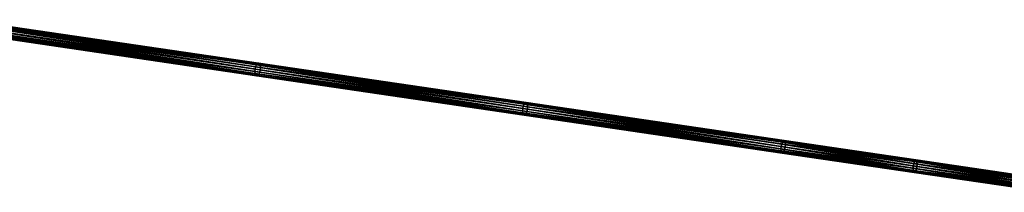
# Model space of a CAD drawing. Header units: millimetres. Extents: x 64 to 3333, y 103 to 3347.
# Tile 109 of 256: x 453 to 842, y 1903 to 1971. Entities that reach past the tile are written whole.
import ezdxf

# ---------------------------------------------------------------- set-up
doc = ezdxf.new("R2010")
doc.units = ezdxf.units.MM
doc.header["$LTSCALE"] = 25.4
doc.layers.get('0').update_dxf_attribs({"true_color": 0xff5454})

# ---------------------------------------------------------------- blocks, each defined once
blk = doc.blocks.new('SPIDER-6785-9743.STL')
at = {"color": 0}
mesh = blk.add_polyface(dxfattribs=at)
corners = [(429.15, 1968.59, 1280.88), (546.05, 1950.44, 1223.63), (429.1, 1967.63, 1281.05), (546.11, 1951.4, 1223.46)]
mesh.append_faces([[corners[k] for k in face] for face in [(0, 1, 2), (1, 0, 3)]], dxfattribs={"vtx0": -1, "color": 0})
mesh = blk.add_polyface(dxfattribs=at)
corners = [(429.38, 1969.52, 1281.05), (546.11, 1951.4, 1223.46), (429.15, 1968.59, 1280.88), (546.32, 1952.33, 1223.63)]
mesh.append_faces([[corners[k] for k in face] for face in [(0, 1, 2), (1, 0, 3)]], dxfattribs={"vtx0": -1, "color": 0})
mesh = blk.add_polyface(dxfattribs=at)
corners = [(429.74, 1970.29, 1281.54), (546.32, 1952.33, 1223.63), (429.38, 1969.52, 1281.05), (546.67, 1953.1, 1224.12)]
mesh.append_faces([[corners[k] for k in face] for face in [(0, 1, 2), (1, 0, 3)]], dxfattribs={"vtx0": -1, "color": 0})
mesh = blk.add_polyface(dxfattribs=at)
corners = [(429.74, 1970.29, 1281.54), (547.08, 1953.59, 1224.86), (546.67, 1953.1, 1224.12), (430.18, 1970.77, 1282.26)]
mesh.append_faces([[corners[k] for k in face] for face in [(0, 1, 2), (1, 0, 3)]], dxfattribs={"vtx0": -1, "color": 0})
mesh = blk.add_polyface(dxfattribs=at)
corners = [(430.18, 1970.77, 1282.26), (547.51, 1953.72, 1225.72), (547.08, 1953.59, 1224.86), (430.63, 1970.9, 1283.12)]
mesh.append_faces([[corners[k] for k in face] for face in [(0, 1, 2), (1, 0, 3)]], dxfattribs={"vtx0": -1, "color": 0})
mesh = blk.add_polyface(dxfattribs=at)
corners = [(430.63, 1970.9, 1283.12), (547.88, 1953.47, 1226.59), (547.51, 1953.72, 1225.72), (431.03, 1970.65, 1283.97)]
mesh.append_faces([[corners[k] for k in face] for face in [(0, 1, 2), (1, 0, 3)]], dxfattribs={"vtx0": -1, "color": 0})
mesh = blk.add_polyface(dxfattribs=at)
corners = [(431.03, 1970.65, 1283.97), (548.14, 1952.89, 1227.33), (547.88, 1953.47, 1226.59), (431.31, 1970.06, 1284.7)]
mesh.append_faces([[corners[k] for k in face] for face in [(0, 1, 2), (1, 0, 3)]], dxfattribs={"vtx0": -1, "color": 0})
mesh = blk.add_polyface(dxfattribs=at)
corners = [(547.97, 1950.16, 1227.82), (431.38, 1968.26, 1285.35), (431.15, 1967.33, 1285.18), (548.18, 1951.09, 1227.99)]
mesh.append_faces([[corners[k] for k in face] for face in [(0, 1, 2), (1, 0, 3)]], dxfattribs={"vtx0": -1, "color": 0})
mesh = blk.add_polyface(dxfattribs=at)
corners = [(431.43, 1969.22, 1285.18), (548.14, 1952.89, 1227.33), (431.31, 1970.06, 1284.7), (548.24, 1952.05, 1227.82)]
mesh.append_faces([[corners[k] for k in face] for face in [(0, 1, 2), (1, 0, 3)]], dxfattribs={"vtx0": -1, "color": 0})
mesh = blk.add_polyface(dxfattribs=at)
corners = [(548.18, 1951.09, 1227.99), (431.43, 1969.22, 1285.18), (431.38, 1968.26, 1285.35), (548.24, 1952.05, 1227.82)]
mesh.append_faces([[corners[k] for k in face] for face in [(0, 1, 2), (1, 0, 3)]], dxfattribs={"vtx0": -1, "color": 0})
mesh = blk.add_polyface(dxfattribs=at)
corners = [(546.05, 1950.44, 1223.63), (429.22, 1966.79, 1281.54), (429.1, 1967.63, 1281.05), (546.15, 1949.6, 1224.12)]
mesh.append_faces([[corners[k] for k in face] for face in [(0, 1, 2), (1, 0, 3)]], dxfattribs={"vtx0": -1, "color": 0})
mesh = blk.add_polyface(dxfattribs=at)
corners = [(546.41, 1949.02, 1224.86), (429.22, 1966.79, 1281.54), (546.15, 1949.6, 1224.12), (429.5, 1966.2, 1282.26)]
mesh.append_faces([[corners[k] for k in face] for face in [(0, 1, 2), (1, 0, 3)]], dxfattribs={"vtx0": -1, "color": 0})
mesh = blk.add_polyface(dxfattribs=at)
corners = [(546.78, 1948.77, 1225.72), (429.5, 1966.2, 1282.26), (546.41, 1949.02, 1224.86), (429.9, 1965.95, 1283.12)]
mesh.append_faces([[corners[k] for k in face] for face in [(0, 1, 2), (1, 0, 3)]], dxfattribs={"vtx0": -1, "color": 0})
mesh = blk.add_polyface(dxfattribs=at)
corners = [(547.21, 1948.9, 1226.59), (429.9, 1965.95, 1283.12), (546.78, 1948.77, 1225.72), (430.35, 1966.08, 1283.97)]
mesh.append_faces([[corners[k] for k in face] for face in [(0, 1, 2), (1, 0, 3)]], dxfattribs={"vtx0": -1, "color": 0})
mesh = blk.add_polyface(dxfattribs=at)
corners = [(547.62, 1949.39, 1227.33), (430.35, 1966.08, 1283.97), (547.21, 1948.9, 1226.59), (430.79, 1966.56, 1284.7)]
mesh.append_faces([[corners[k] for k in face] for face in [(0, 1, 2), (1, 0, 3)]], dxfattribs={"vtx0": -1, "color": 0})
mesh = blk.add_polyface(dxfattribs=at)
corners = [(547.62, 1949.39, 1227.33), (431.15, 1967.33, 1285.18), (430.79, 1966.56, 1284.7), (547.97, 1950.16, 1227.82)]
mesh.append_faces([[corners[k] for k in face] for face in [(0, 1, 2), (1, 0, 3)]], dxfattribs={"vtx0": -1, "color": 0})
mesh = blk.add_polyface(dxfattribs=at)
corners = [(546.67, 1953.1, 1224.12), (652.1, 1936.78, 1177.16), (546.32, 1952.33, 1223.63), (652.42, 1937.56, 1177.66)]
mesh.append_faces([[corners[k] for k in face] for face in [(0, 1, 2), (1, 0, 3)]], dxfattribs={"vtx0": -1, "color": 0})
mesh = blk.add_polyface(dxfattribs=at)
corners = [(546.67, 1953.1, 1224.12), (652.8, 1938.05, 1178.41), (652.42, 1937.56, 1177.66), (547.08, 1953.59, 1224.86)]
mesh.append_faces([[corners[k] for k in face] for face in [(0, 1, 2), (1, 0, 3)]], dxfattribs={"vtx0": -1, "color": 0})
mesh = blk.add_polyface(dxfattribs=at)
corners = [(547.08, 1953.59, 1224.86), (653.18, 1938.18, 1179.3), (652.8, 1938.05, 1178.41), (547.51, 1953.72, 1225.72)]
mesh.append_faces([[corners[k] for k in face] for face in [(0, 1, 2), (1, 0, 3)]], dxfattribs={"vtx0": -1, "color": 0})
mesh = blk.add_polyface(dxfattribs=at)
corners = [(547.51, 1953.72, 1225.72), (653.51, 1937.94, 1180.19), (653.18, 1938.18, 1179.3), (547.88, 1953.47, 1226.59)]
mesh.append_faces([[corners[k] for k in face] for face in [(0, 1, 2), (1, 0, 3)]], dxfattribs={"vtx0": -1, "color": 0})
mesh = blk.add_polyface(dxfattribs=at)
corners = [(547.88, 1953.47, 1226.59), (653.73, 1937.36, 1180.94), (653.51, 1937.94, 1180.19), (548.14, 1952.89, 1227.33)]
mesh.append_faces([[corners[k] for k in face] for face in [(0, 1, 2), (1, 0, 3)]], dxfattribs={"vtx0": -1, "color": 0})
mesh = blk.add_polyface(dxfattribs=at)
corners = [(548.24, 1952.05, 1227.82), (653.73, 1937.36, 1180.94), (548.14, 1952.89, 1227.33), (653.81, 1936.53, 1181.44)]
mesh.append_faces([[corners[k] for k in face] for face in [(0, 1, 2), (1, 0, 3)]], dxfattribs={"vtx0": -1, "color": 0})
mesh = blk.add_polyface(dxfattribs=at)
corners = [(546.11, 1951.4, 1223.46), (651.83, 1934.89, 1177.16), (546.05, 1950.44, 1223.63), (651.89, 1935.85, 1176.98)]
mesh.append_faces([[corners[k] for k in face] for face in [(0, 1, 2), (1, 0, 3)]], dxfattribs={"vtx0": -1, "color": 0})
mesh = blk.add_polyface(dxfattribs=at)
corners = [(651.83, 1934.89, 1177.16), (546.15, 1949.6, 1224.12), (546.05, 1950.44, 1223.63), (651.91, 1934.06, 1177.66)]
mesh.append_faces([[corners[k] for k in face] for face in [(0, 1, 2), (1, 0, 3)]], dxfattribs={"vtx0": -1, "color": 0})
mesh = blk.add_polyface(dxfattribs=at)
corners = [(546.32, 1952.33, 1223.63), (651.89, 1935.85, 1176.98), (546.11, 1951.4, 1223.46), (652.1, 1936.78, 1177.16)]
mesh.append_faces([[corners[k] for k in face] for face in [(0, 1, 2), (1, 0, 3)]], dxfattribs={"vtx0": -1, "color": 0})
mesh = blk.add_polyface(dxfattribs=at)
corners = [(652.13, 1933.48, 1178.41), (546.15, 1949.6, 1224.12), (651.91, 1934.06, 1177.66), (546.41, 1949.02, 1224.86)]
mesh.append_faces([[corners[k] for k in face] for face in [(0, 1, 2), (1, 0, 3)]], dxfattribs={"vtx0": -1, "color": 0})
mesh = blk.add_polyface(dxfattribs=at)
corners = [(652.46, 1933.24, 1179.3), (546.41, 1949.02, 1224.86), (652.13, 1933.48, 1178.41), (546.78, 1948.77, 1225.72)]
mesh.append_faces([[corners[k] for k in face] for face in [(0, 1, 2), (1, 0, 3)]], dxfattribs={"vtx0": -1, "color": 0})
mesh = blk.add_polyface(dxfattribs=at)
corners = [(652.84, 1933.37, 1180.19), (546.78, 1948.77, 1225.72), (652.46, 1933.24, 1179.3), (547.21, 1948.9, 1226.59)]
mesh.append_faces([[corners[k] for k in face] for face in [(0, 1, 2), (1, 0, 3)]], dxfattribs={"vtx0": -1, "color": 0})
mesh = blk.add_polyface(dxfattribs=at)
corners = [(653.22, 1933.87, 1180.94), (547.21, 1948.9, 1226.59), (652.84, 1933.37, 1180.19), (547.62, 1949.39, 1227.33)]
mesh.append_faces([[corners[k] for k in face] for face in [(0, 1, 2), (1, 0, 3)]], dxfattribs={"vtx0": -1, "color": 0})
mesh = blk.add_polyface(dxfattribs=at)
corners = [(653.22, 1933.87, 1180.94), (547.97, 1950.16, 1227.82), (547.62, 1949.39, 1227.33), (653.54, 1934.64, 1181.44)]
mesh.append_faces([[corners[k] for k in face] for face in [(0, 1, 2), (1, 0, 3)]], dxfattribs={"vtx0": -1, "color": 0})
mesh = blk.add_polyface(dxfattribs=at)
corners = [(653.54, 1934.64, 1181.44), (548.18, 1951.09, 1227.99), (547.97, 1950.16, 1227.82), (653.75, 1935.57, 1181.62)]
mesh.append_faces([[corners[k] for k in face] for face in [(0, 1, 2), (1, 0, 3)]], dxfattribs={"vtx0": -1, "color": 0})
mesh = blk.add_polyface(dxfattribs=at)
corners = [(653.75, 1935.57, 1181.62), (548.24, 1952.05, 1227.82), (548.18, 1951.09, 1227.99), (653.81, 1936.53, 1181.44)]
mesh.append_faces([[corners[k] for k in face] for face in [(0, 1, 2), (1, 0, 3)]], dxfattribs={"vtx0": -1, "color": 0})
mesh = blk.add_polyface(dxfattribs=at)
corners = [(652.42, 1937.56, 1177.66), (754.17, 1921.78, 1138.98), (652.1, 1936.78, 1177.16), (754.45, 1922.56, 1139.5)]
mesh.append_faces([[corners[k] for k in face] for face in [(0, 1, 2), (1, 0, 3)]], dxfattribs={"vtx0": -1, "color": 0})
mesh = blk.add_polyface(dxfattribs=at)
corners = [(652.42, 1937.56, 1177.66), (754.79, 1923.06, 1140.27), (754.45, 1922.56, 1139.5), (652.8, 1938.05, 1178.41)]
mesh.append_faces([[corners[k] for k in face] for face in [(0, 1, 2), (1, 0, 3)]], dxfattribs={"vtx0": -1, "color": 0})
mesh = blk.add_polyface(dxfattribs=at)
corners = [(652.8, 1938.05, 1178.41), (755.12, 1923.2, 1141.17), (754.79, 1923.06, 1140.27), (653.18, 1938.18, 1179.3)]
mesh.append_faces([[corners[k] for k in face] for face in [(0, 1, 2), (1, 0, 3)]], dxfattribs={"vtx0": -1, "color": 0})
mesh = blk.add_polyface(dxfattribs=at)
corners = [(653.18, 1938.18, 1179.3), (755.39, 1922.97, 1142.08), (755.12, 1923.2, 1141.17), (653.51, 1937.94, 1180.19)]
mesh.append_faces([[corners[k] for k in face] for face in [(0, 1, 2), (1, 0, 3)]], dxfattribs={"vtx0": -1, "color": 0})
mesh = blk.add_polyface(dxfattribs=at)
corners = [(653.51, 1937.94, 1180.19), (755.57, 1922.39, 1142.85), (755.39, 1922.97, 1142.08), (653.73, 1937.36, 1180.94)]
mesh.append_faces([[corners[k] for k in face] for face in [(0, 1, 2), (1, 0, 3)]], dxfattribs={"vtx0": -1, "color": 0})
mesh = blk.add_polyface(dxfattribs=at)
corners = [(653.81, 1936.53, 1181.44), (755.57, 1922.39, 1142.85), (653.73, 1937.36, 1180.94), (755.62, 1921.57, 1143.36)]
mesh.append_faces([[corners[k] for k in face] for face in [(0, 1, 2), (1, 0, 3)]], dxfattribs={"vtx0": -1, "color": 0})
mesh = blk.add_polyface(dxfattribs=at)
corners = [(651.89, 1935.85, 1176.98), (753.89, 1919.89, 1138.98), (651.83, 1934.89, 1177.16), (753.97, 1920.84, 1138.8)]
mesh.append_faces([[corners[k] for k in face] for face in [(0, 1, 2), (1, 0, 3)]], dxfattribs={"vtx0": -1, "color": 0})
mesh = blk.add_polyface(dxfattribs=at)
corners = [(753.89, 1919.89, 1138.98), (651.91, 1934.06, 1177.66), (651.83, 1934.89, 1177.16), (753.94, 1919.06, 1139.5)]
mesh.append_faces([[corners[k] for k in face] for face in [(0, 1, 2), (1, 0, 3)]], dxfattribs={"vtx0": -1, "color": 0})
mesh = blk.add_polyface(dxfattribs=at)
corners = [(652.1, 1936.78, 1177.16), (753.97, 1920.84, 1138.8), (651.89, 1935.85, 1176.98), (754.17, 1921.78, 1138.98)]
mesh.append_faces([[corners[k] for k in face] for face in [(0, 1, 2), (1, 0, 3)]], dxfattribs={"vtx0": -1, "color": 0})
mesh = blk.add_polyface(dxfattribs=at)
corners = [(754.12, 1918.49, 1140.27), (651.91, 1934.06, 1177.66), (753.94, 1919.06, 1139.5), (652.13, 1933.48, 1178.41)]
mesh.append_faces([[corners[k] for k in face] for face in [(0, 1, 2), (1, 0, 3)]], dxfattribs={"vtx0": -1, "color": 0})
mesh = blk.add_polyface(dxfattribs=at)
corners = [(754.39, 1918.25, 1141.17), (652.13, 1933.48, 1178.41), (754.12, 1918.49, 1140.27), (652.46, 1933.24, 1179.3)]
mesh.append_faces([[corners[k] for k in face] for face in [(0, 1, 2), (1, 0, 3)]], dxfattribs={"vtx0": -1, "color": 0})
mesh = blk.add_polyface(dxfattribs=at)
corners = [(754.72, 1918.4, 1142.08), (652.46, 1933.24, 1179.3), (754.39, 1918.25, 1141.17), (652.84, 1933.37, 1180.19)]
mesh.append_faces([[corners[k] for k in face] for face in [(0, 1, 2), (1, 0, 3)]], dxfattribs={"vtx0": -1, "color": 0})
mesh = blk.add_polyface(dxfattribs=at)
corners = [(755.05, 1918.9, 1142.85), (652.84, 1933.37, 1180.19), (754.72, 1918.4, 1142.08), (653.22, 1933.87, 1180.94)]
mesh.append_faces([[corners[k] for k in face] for face in [(0, 1, 2), (1, 0, 3)]], dxfattribs={"vtx0": -1, "color": 0})
mesh = blk.add_polyface(dxfattribs=at)
corners = [(755.05, 1918.9, 1142.85), (653.54, 1934.64, 1181.44), (653.22, 1933.87, 1180.94), (755.34, 1919.67, 1143.36)]
mesh.append_faces([[corners[k] for k in face] for face in [(0, 1, 2), (1, 0, 3)]], dxfattribs={"vtx0": -1, "color": 0})
mesh = blk.add_polyface(dxfattribs=at)
corners = [(755.34, 1919.67, 1143.36), (653.75, 1935.57, 1181.62), (653.54, 1934.64, 1181.44), (755.54, 1920.61, 1143.54)]
mesh.append_faces([[corners[k] for k in face] for face in [(0, 1, 2), (1, 0, 3)]], dxfattribs={"vtx0": -1, "color": 0})
mesh = blk.add_polyface(dxfattribs=at)
corners = [(755.54, 1920.61, 1143.54), (653.81, 1936.53, 1181.44), (653.75, 1935.57, 1181.62), (755.62, 1921.57, 1143.36)]
mesh.append_faces([[corners[k] for k in face] for face in [(0, 1, 2), (1, 0, 3)]], dxfattribs={"vtx0": -1, "color": 0})
mesh = blk.add_polyface(dxfattribs=at)
corners = [(754.17, 1921.78, 1138.98), (806.16, 1913.17, 1122.12), (753.97, 1920.84, 1138.8), (806.35, 1914.11, 1122.31)]
mesh.append_faces([[corners[k] for k in face] for face in [(0, 1, 2), (1, 0, 3)]], dxfattribs={"vtx0": -1, "color": 0})
mesh = blk.add_polyface(dxfattribs=at)
corners = [(754.45, 1922.56, 1139.5), (806.35, 1914.11, 1122.31), (754.17, 1921.78, 1138.98), (806.62, 1914.89, 1122.83)]
mesh.append_faces([[corners[k] for k in face] for face in [(0, 1, 2), (1, 0, 3)]], dxfattribs={"vtx0": -1, "color": 0})
mesh = blk.add_polyface(dxfattribs=at)
corners = [(754.45, 1922.56, 1139.5), (806.93, 1915.39, 1123.6), (806.62, 1914.89, 1122.83), (754.79, 1923.06, 1140.27)]
mesh.append_faces([[corners[k] for k in face] for face in [(0, 1, 2), (1, 0, 3)]], dxfattribs={"vtx0": -1, "color": 0})
mesh = blk.add_polyface(dxfattribs=at)
corners = [(754.79, 1923.06, 1140.27), (807.23, 1915.54, 1124.52), (806.93, 1915.39, 1123.6), (755.12, 1923.2, 1141.17)]
mesh.append_faces([[corners[k] for k in face] for face in [(0, 1, 2), (1, 0, 3)]], dxfattribs={"vtx0": -1, "color": 0})
mesh = blk.add_polyface(dxfattribs=at)
corners = [(755.12, 1923.2, 1141.17), (807.47, 1915.31, 1125.44), (807.23, 1915.54, 1124.52), (755.39, 1922.97, 1142.08)]
mesh.append_faces([[corners[k] for k in face] for face in [(0, 1, 2), (1, 0, 3)]], dxfattribs={"vtx0": -1, "color": 0})
mesh = blk.add_polyface(dxfattribs=at)
corners = [(755.39, 1922.97, 1142.08), (807.62, 1914.74, 1126.22), (807.47, 1915.31, 1125.44), (755.57, 1922.39, 1142.85)]
mesh.append_faces([[corners[k] for k in face] for face in [(0, 1, 2), (1, 0, 3)]], dxfattribs={"vtx0": -1, "color": 0})
mesh = blk.add_polyface(dxfattribs=at)
corners = [(807.57, 1912.96, 1126.92), (755.62, 1921.57, 1143.36), (755.54, 1920.61, 1143.54), (807.65, 1913.92, 1126.74)]
mesh.append_faces([[corners[k] for k in face] for face in [(0, 1, 2), (1, 0, 3)]], dxfattribs={"vtx0": -1, "color": 0})
mesh = blk.add_polyface(dxfattribs=at)
corners = [(755.62, 1921.57, 1143.36), (807.62, 1914.74, 1126.22), (755.57, 1922.39, 1142.85), (807.65, 1913.92, 1126.74)]
mesh.append_faces([[corners[k] for k in face] for face in [(0, 1, 2), (1, 0, 3)]], dxfattribs={"vtx0": -1, "color": 0})
mesh = blk.add_polyface(dxfattribs=at)
corners = [(753.97, 1920.84, 1138.8), (806.07, 1912.22, 1122.31), (753.89, 1919.89, 1138.98), (806.16, 1913.17, 1122.12)]
mesh.append_faces([[corners[k] for k in face] for face in [(0, 1, 2), (1, 0, 3)]], dxfattribs={"vtx0": -1, "color": 0})
mesh = blk.add_polyface(dxfattribs=at)
corners = [(806.07, 1912.22, 1122.31), (753.94, 1919.06, 1139.5), (753.89, 1919.89, 1138.98), (806.11, 1911.39, 1122.83)]
mesh.append_faces([[corners[k] for k in face] for face in [(0, 1, 2), (1, 0, 3)]], dxfattribs={"vtx0": -1, "color": 0})
mesh = blk.add_polyface(dxfattribs=at)
corners = [(806.26, 1910.82, 1123.6), (753.94, 1919.06, 1139.5), (806.11, 1911.39, 1122.83), (754.12, 1918.49, 1140.27)]
mesh.append_faces([[corners[k] for k in face] for face in [(0, 1, 2), (1, 0, 3)]], dxfattribs={"vtx0": -1, "color": 0})
mesh = blk.add_polyface(dxfattribs=at)
corners = [(806.5, 1910.59, 1124.52), (754.12, 1918.49, 1140.27), (806.26, 1910.82, 1123.6), (754.39, 1918.25, 1141.17)]
mesh.append_faces([[corners[k] for k in face] for face in [(0, 1, 2), (1, 0, 3)]], dxfattribs={"vtx0": -1, "color": 0})
mesh = blk.add_polyface(dxfattribs=at)
corners = [(806.8, 1910.74, 1125.44), (754.39, 1918.25, 1141.17), (806.5, 1910.59, 1124.52), (754.72, 1918.4, 1142.08)]
mesh.append_faces([[corners[k] for k in face] for face in [(0, 1, 2), (1, 0, 3)]], dxfattribs={"vtx0": -1, "color": 0})
mesh = blk.add_polyface(dxfattribs=at)
corners = [(807.1, 1911.24, 1126.22), (754.72, 1918.4, 1142.08), (806.8, 1910.74, 1125.44), (755.05, 1918.9, 1142.85)]
mesh.append_faces([[corners[k] for k in face] for face in [(0, 1, 2), (1, 0, 3)]], dxfattribs={"vtx0": -1, "color": 0})
mesh = blk.add_polyface(dxfattribs=at)
corners = [(807.1, 1911.24, 1126.22), (755.34, 1919.67, 1143.36), (755.05, 1918.9, 1142.85), (807.37, 1912.02, 1126.74)]
mesh.append_faces([[corners[k] for k in face] for face in [(0, 1, 2), (1, 0, 3)]], dxfattribs={"vtx0": -1, "color": 0})
mesh = blk.add_polyface(dxfattribs=at)
corners = [(807.37, 1912.02, 1126.74), (755.54, 1920.61, 1143.54), (755.34, 1919.67, 1143.36), (807.57, 1912.96, 1126.92)]
mesh.append_faces([[corners[k] for k in face] for face in [(0, 1, 2), (1, 0, 3)]], dxfattribs={"vtx0": -1, "color": 0})
mesh = blk.add_polyface(dxfattribs=at)
corners = [(806.35, 1914.11, 1122.31), (859.63, 1905.31, 1107.16), (806.16, 1913.17, 1122.12), (859.81, 1906.25, 1107.34)]
mesh.append_faces([[corners[k] for k in face] for face in [(0, 1, 2), (1, 0, 3)]], dxfattribs={"vtx0": -1, "color": 0})
mesh = blk.add_polyface(dxfattribs=at)
corners = [(806.62, 1914.89, 1122.83), (859.81, 1906.25, 1107.34), (806.35, 1914.11, 1122.31), (860.06, 1907.03, 1107.87)]
mesh.append_faces([[corners[k] for k in face] for face in [(0, 1, 2), (1, 0, 3)]], dxfattribs={"vtx0": -1, "color": 0})
mesh = blk.add_polyface(dxfattribs=at)
corners = [(806.62, 1914.89, 1122.83), (860.34, 1907.54, 1108.66), (860.06, 1907.03, 1107.87), (806.93, 1915.39, 1123.6)]
mesh.append_faces([[corners[k] for k in face] for face in [(0, 1, 2), (1, 0, 3)]], dxfattribs={"vtx0": -1, "color": 0})
mesh = blk.add_polyface(dxfattribs=at)
corners = [(806.93, 1915.39, 1123.6), (860.6, 1907.69, 1109.58), (860.34, 1907.54, 1108.66), (807.23, 1915.54, 1124.52)]
mesh.append_faces([[corners[k] for k in face] for face in [(0, 1, 2), (1, 0, 3)]], dxfattribs={"vtx0": -1, "color": 0})
mesh = blk.add_polyface(dxfattribs=at)
corners = [(807.23, 1915.54, 1124.52), (860.81, 1907.47, 1110.51), (860.6, 1907.69, 1109.58), (807.47, 1915.31, 1125.44)]
mesh.append_faces([[corners[k] for k in face] for face in [(0, 1, 2), (1, 0, 3)]], dxfattribs={"vtx0": -1, "color": 0})
mesh = blk.add_polyface(dxfattribs=at)
corners = [(807.47, 1915.31, 1125.44), (860.93, 1906.91, 1111.29), (860.81, 1907.47, 1110.51), (807.62, 1914.74, 1126.22)]
mesh.append_faces([[corners[k] for k in face] for face in [(0, 1, 2), (1, 0, 3)]], dxfattribs={"vtx0": -1, "color": 0})
mesh = blk.add_polyface(dxfattribs=at)
corners = [(860.86, 1905.13, 1112), (807.65, 1913.92, 1126.74), (807.57, 1912.96, 1126.92), (860.95, 1906.08, 1111.82)]
mesh.append_faces([[corners[k] for k in face] for face in [(0, 1, 2), (1, 0, 3)]], dxfattribs={"vtx0": -1, "color": 0})
mesh = blk.add_polyface(dxfattribs=at)
corners = [(807.65, 1913.92, 1126.74), (860.93, 1906.91, 1111.29), (807.62, 1914.74, 1126.22), (860.95, 1906.08, 1111.82)]
mesh.append_faces([[corners[k] for k in face] for face in [(0, 1, 2), (1, 0, 3)]], dxfattribs={"vtx0": -1, "color": 0})
mesh = blk.add_polyface(dxfattribs=at)
corners = [(806.16, 1913.17, 1122.12), (859.53, 1904.36, 1107.34), (806.07, 1912.22, 1122.31), (859.63, 1905.31, 1107.16)]
mesh.append_faces([[corners[k] for k in face] for face in [(0, 1, 2), (1, 0, 3)]], dxfattribs={"vtx0": -1, "color": 0})
mesh = blk.add_polyface(dxfattribs=at)
corners = [(859.53, 1904.36, 1107.34), (806.11, 1911.39, 1122.83), (806.07, 1912.22, 1122.31), (859.55, 1903.54, 1107.87)]
mesh.append_faces([[corners[k] for k in face] for face in [(0, 1, 2), (1, 0, 3)]], dxfattribs={"vtx0": -1, "color": 0})
mesh = blk.add_polyface(dxfattribs=at)
corners = [(859.67, 1902.97, 1108.66), (806.11, 1911.39, 1122.83), (859.55, 1903.54, 1107.87), (806.26, 1910.82, 1123.6)]
mesh.append_faces([[corners[k] for k in face] for face in [(0, 1, 2), (1, 0, 3)]], dxfattribs={"vtx0": -1, "color": 0})
mesh = blk.add_polyface(dxfattribs=at)
corners = [(859.88, 1902.75, 1109.58), (806.26, 1910.82, 1123.6), (859.67, 1902.97, 1108.66), (806.5, 1910.59, 1124.52)]
mesh.append_faces([[corners[k] for k in face] for face in [(0, 1, 2), (1, 0, 3)]], dxfattribs={"vtx0": -1, "color": 0})
mesh = blk.add_polyface(dxfattribs=at)
corners = [(860.14, 1902.9, 1110.51), (806.5, 1910.59, 1124.52), (859.88, 1902.75, 1109.58), (806.8, 1910.74, 1125.44)]
mesh.append_faces([[corners[k] for k in face] for face in [(0, 1, 2), (1, 0, 3)]], dxfattribs={"vtx0": -1, "color": 0})
mesh = blk.add_polyface(dxfattribs=at)
corners = [(860.42, 1903.41, 1111.29), (806.8, 1910.74, 1125.44), (860.14, 1902.9, 1110.51), (807.1, 1911.24, 1126.22)]
mesh.append_faces([[corners[k] for k in face] for face in [(0, 1, 2), (1, 0, 3)]], dxfattribs={"vtx0": -1, "color": 0})
mesh = blk.add_polyface(dxfattribs=at)
corners = [(860.42, 1903.41, 1111.29), (807.37, 1912.02, 1126.74), (807.1, 1911.24, 1126.22), (860.67, 1904.19, 1111.82)]
mesh.append_faces([[corners[k] for k in face] for face in [(0, 1, 2), (1, 0, 3)]], dxfattribs={"vtx0": -1, "color": 0})
mesh = blk.add_polyface(dxfattribs=at)
corners = [(860.67, 1904.19, 1111.82), (807.57, 1912.96, 1126.92), (807.37, 1912.02, 1126.74), (860.86, 1905.13, 1112)]
mesh.append_faces([[corners[k] for k in face] for face in [(0, 1, 2), (1, 0, 3)]], dxfattribs={"vtx0": -1, "color": 0})

msp = doc.modelspace()

# ---------------------------------------------------------------- block references
at = {"color": 250, "true_color": 0x262626}
msp.add_blockref('SPIDER-6785-9743.STL', (0, 0), dxfattribs=at)

doc.saveas('drawing.dxf')
